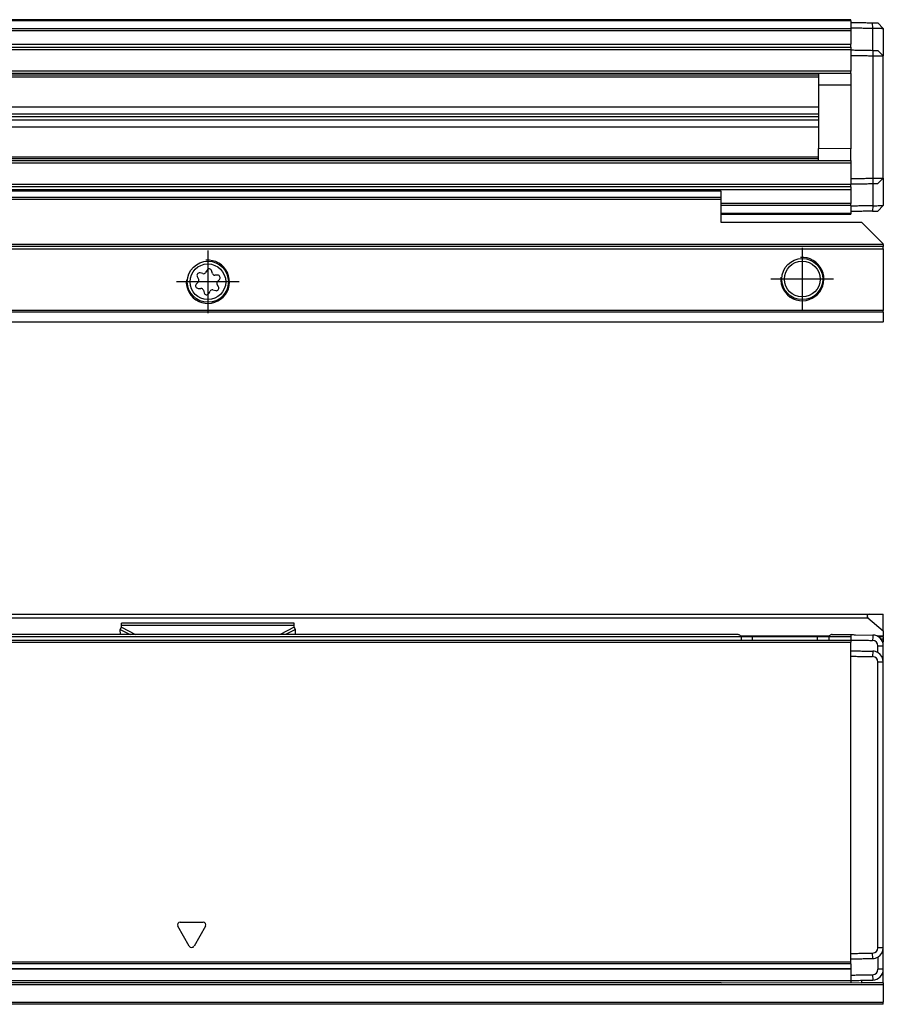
# Model space of a CAD drawing. Header units: millimetres. Extents: x -418 to 1575, y -634 to 914.
# Tile 39 of 49: x 1447 to 1527, y 24 to 115. Entities that reach past the tile are written whole.
import ezdxf

# ---------------------------------------------------------------- set-up
doc = ezdxf.new("R2010")
doc.units = ezdxf.units.MM
doc.linetypes.add('DOT_CENTER', pattern=[14, 12, -1, 0, -1])
doc.layers.add('1', color=7, linetype='Continuous')

# ---------------------------------------------------------------- blocks, each defined once
blk = doc.blocks.new('REGLA_SV2-870__11', base_point=(555.1, 97.348))
at = {"color": 7, "linetype": 'Continuous'}
for p, q in [((1524.1, 115.348), (645.1, 115.348)), ((1524.1, 115.248), (1524.1, 115.348)), ((1524.1, 115.248), (1524.1, 115.098)), ((1524.1, 115.098), (1524.1, 114.597)), ((1527.1, 114.545), (1526.6, 115.054)), ((1524.1, 114.597), (1524.1, 114.527)), ((1524.1, 114.527), (1524.1, 114.343)), ((1524.1, 114.343), (1524.1, 113.09)), ((1527.1, 114.545), (1527.1, 111.995)), ((1524.1, 112.805), (1524.1, 113.09)), ((645.1, 112.805), (1524.1, 112.805)), ((1524.1, 112.805), (1524.1, 112.605)), ((1524.1, 112.605), (1524.1, 112.548)), ((1524.1, 112.548), (1524.1, 112.048)), ((1527.1, 111.995), (1526.6, 112.504)), ((1524.1, 112.048), (1524.1, 110.58)), ((1527.1, 100.7), (1527.1, 111.995)), ((1524.1, 110.38), (645.1, 110.38)), ((1521.1, 110.38), (1521.1, 109.276)), ((1524.1, 110.38), (1524.1, 110.58)), ((1524.1, 110.38), (1524.1, 109.298)), ((1524.1, 109.298), (1521.1, 109.276)), ((1521.1, 109.276), (1521.1, 103.419)), ((645.1, 107.297), (1521.1, 107.297)), ((645.1, 106.636), (1521.1, 106.636)), ((1521.1, 106.348), (645.1, 106.348)), ((1521.1, 106.059), (645.1, 106.059)), ((1521.1, 105.398), (645.1, 105.398)), ((1524.1, 103.398), (1521.1, 103.419)), ((1521.1, 102.315), (1521.1, 103.419)), ((1524.1, 102.315), (1524.1, 103.398)), ((645.1, 102.315), (1524.1, 102.315)), ((1524.1, 102.315), (1524.1, 102.115)), ((1524.1, 102.115), (1524.1, 100.647)), ((1524.1, 100.647), (1524.1, 100.147)), ((1526.6, 100.191), (1527.1, 100.7)), ((1527.1, 100.7), (1527.1, 98.15)), ((1524.1, 99.89), (645.1, 99.89)), ((1524.1, 100.147), (1524.1, 100.09)), ((1524.1, 99.89), (1524.1, 100.09)), ((1524.1, 99.89), (1524.1, 99.605)), ((1524.1, 99.605), (1524.1, 98.352)), ((1524.1, 98.168), (1524.1, 98.352)), ((1524.1, 98.168), (1524.1, 98.098)), ((1524.1, 98.098), (1524.1, 97.598)), ((1524.1, 97.598), (1524.1, 97.448)), ((1526.6, 97.641), (1527.1, 98.15)), ((1512.1, 97.348), (1524.1, 97.348)), ((1524.1, 97.448), (1524.1, 97.348))]:
    blk.add_line(p, q, dxfattribs=at)
at = {"color": 3, "linetype": 'Continuous'}
for p, q in [((1524.1, 115.248), (645.1, 115.248)), ((1526.117, 114.562), (1526.114, 115.062)), ((645.1, 114.527), (1524.1, 114.527)), ((645.1, 114.343), (1524.1, 114.343)), ((1526.117, 112.512), (1526.117, 114.562)), ((645.1, 113.09), (1524.1, 113.09)), ((645.1, 112.605), (1524.1, 112.605)), ((1526.117, 112.512), (1526.117, 112.012)), ((1526.117, 112.012), (1526.117, 100.683)), ((1524.1, 110.58), (645.1, 110.58)), ((645.1, 110.234), (1521.1, 110.234)), ((1521.1, 110.038), (645.1, 110.038)), ((1524.1, 109.298), (1524.1, 103.398)), ((645.1, 102.657), (1521.1, 102.657)), ((1521.1, 102.461), (645.1, 102.461)), ((645.1, 102.115), (1524.1, 102.115)), ((1526.117, 100.683), (1526.117, 100.183)), ((1524.1, 100.09), (645.1, 100.09)), ((1524.1, 99.605), (645.1, 99.605)), ((1526.117, 100.183), (1526.117, 98.133)), ((1524.1, 98.352), (1512.1, 98.352)), ((1524.1, 98.168), (1512.1, 98.168)), ((1526.117, 98.133), (1526.114, 97.633)), ((1512.1, 97.448), (1524.1, 97.448))]:
    blk.add_line(p, q, dxfattribs=at)
at = {"color": 7, "linetype": 'Continuous'}
for points, knots in [([(1524.1, 115.098), (1524.267, 115.095), (1524.6, 115.089), (1525.103, 115.08), (1525.608, 115.071), (1525.946, 115.065), (1526.114, 115.062)], [0, 0, 0, 0, 0.500077, 1.000155, 1.508556, 2.014552, 2.014552, 2.014552, 2.014552]), ([(1526.114, 115.062), (1526.175, 115.061), (1526.289, 115.059), (1526.428, 115.057), (1526.529, 115.055), (1526.576, 115.054), (1526.6, 115.054)], [0, 0, 0, 0, 0.1813681, 0.3443087, 0.4151086, 0.4859085, 0.4859085, 0.4859085, 0.4859085]), ([(1524.1, 114.597), (1524.267, 114.595), (1524.6, 114.589), (1525.103, 114.58), (1525.609, 114.571), (1525.948, 114.565), (1526.117, 114.562)], [0, 0, 0, 0, 0.500077, 1.000155, 1.508957, 2.017759, 2.017759, 2.017759, 2.017759]), ([(1526.117, 114.562), (1526.162, 114.561), (1526.251, 114.56), (1526.416, 114.557), (1526.602, 114.554), (1526.779, 114.551), (1526.909, 114.548), (1526.993, 114.547), (1527.051, 114.546), (1527.084, 114.545), (1527.097, 114.545), (1527.1, 114.545)], [0, 0, 0, 0, 0.1345824, 0.2669708, 0.4950926, 0.6916023, 0.799075, 0.8835795, 0.9432858, 0.9728294, 0.9826962, 0.9826962, 0.9826962, 0.9826962]), ([(1524.1, 112.548), (1524.267, 112.545), (1524.6, 112.539), (1525.103, 112.53), (1525.609, 112.521), (1525.948, 112.515), (1526.117, 112.512)], [0, 0, 0, 0, 0.500077, 1.000155, 1.508957, 2.01776, 2.01776, 2.01776, 2.01776]), ([(1526.117, 112.512), (1526.177, 112.511), (1526.29, 112.509), (1526.428, 112.507), (1526.529, 112.505), (1526.576, 112.504), (1526.6, 112.504)], [0, 0, 0, 0, 0.1776473, 0.3411015, 0.4119006, 0.4826997, 0.4826997, 0.4826997, 0.4826997]), ([(1524.1, 112.048), (1524.267, 112.045), (1524.6, 112.039), (1525.103, 112.03), (1525.609, 112.021), (1525.948, 112.015), (1526.117, 112.012)], [0, 0, 0, 0, 0.500077, 1.000155, 1.508957, 2.017759, 2.017759, 2.017759, 2.017759]), ([(1526.117, 112.012), (1526.162, 112.012), (1526.251, 112.01), (1526.416, 112.007), (1526.602, 112.004), (1526.779, 112.001), (1526.909, 111.999), (1526.993, 111.997), (1527.051, 111.996), (1527.084, 111.996), (1527.097, 111.995), (1527.1, 111.995)], [0, 0, 0, 0, 0.1345824, 0.2669708, 0.4950926, 0.6916023, 0.799075, 0.8835795, 0.9432858, 0.9728294, 0.9826962, 0.9826962, 0.9826962, 0.9826962]), ([(1524.1, 100.647), (1524.267, 100.65), (1524.6, 100.656), (1525.103, 100.665), (1525.609, 100.674), (1525.948, 100.68), (1526.117, 100.683)], [0, 0, 0, 0, 0.500077, 1.000155, 1.508957, 2.017759, 2.017759, 2.017759, 2.017759]), ([(1526.117, 100.683), (1526.162, 100.683), (1526.251, 100.685), (1526.416, 100.688), (1526.602, 100.691), (1526.779, 100.694), (1526.909, 100.696), (1526.993, 100.698), (1527.051, 100.699), (1527.084, 100.699), (1527.097, 100.7), (1527.1, 100.7)], [0, 0, 0, 0, 0.1345824, 0.2669708, 0.4950926, 0.6916023, 0.799075, 0.8835795, 0.9432858, 0.9728294, 0.9826962, 0.9826962, 0.9826962, 0.9826962]), ([(1524.1, 100.147), (1524.267, 100.15), (1524.6, 100.156), (1525.103, 100.165), (1525.609, 100.174), (1525.948, 100.18), (1526.117, 100.183)], [0, 0, 0, 0, 0.500077, 1.000155, 1.508957, 2.01776, 2.01776, 2.01776, 2.01776]), ([(1526.117, 100.183), (1526.177, 100.184), (1526.291, 100.186), (1526.428, 100.188), (1526.529, 100.19), (1526.576, 100.191), (1526.6, 100.191)], [0, 0, 0, 0, 0.1783768, 0.3411015, 0.4119006, 0.4826997, 0.4826997, 0.4826997, 0.4826997]), ([(1526.117, 98.133), (1525.948, 98.13), (1525.609, 98.124), (1525.103, 98.115), (1524.6, 98.106), (1524.267, 98.1), (1524.1, 98.098)], [0, 0, 0, 0, 0.508802, 1.017604, 1.517682, 2.017759, 2.017759, 2.017759, 2.017759]), ([(1526.114, 97.633), (1525.946, 97.63), (1525.608, 97.624), (1525.103, 97.615), (1524.6, 97.606), (1524.267, 97.6), (1524.1, 97.598)], [0, 0, 0, 0, 0.505996, 1.014397, 1.514475, 2.014552, 2.014552, 2.014552, 2.014552]), ([(1526.114, 97.633), (1526.175, 97.634), (1526.29, 97.636), (1526.428, 97.638), (1526.529, 97.64), (1526.576, 97.641), (1526.6, 97.641)], [0, 0, 0, 0, 0.1828022, 0.3443087, 0.4151086, 0.4859085, 0.4859085, 0.4859085, 0.4859085]), ([(1526.117, 98.133), (1526.162, 98.134), (1526.251, 98.135), (1526.416, 98.138), (1526.602, 98.141), (1526.779, 98.144), (1526.909, 98.147), (1526.993, 98.148), (1527.051, 98.149), (1527.084, 98.15), (1527.097, 98.15), (1527.1, 98.15)], [0, 0, 0, 0, 0.1345824, 0.2669708, 0.4950926, 0.6916023, 0.799075, 0.8835795, 0.9432858, 0.9728294, 0.9826962, 0.9826962, 0.9826962, 0.9826962])]:
    blk.add_open_spline(points, degree=3, knots=knots, dxfattribs=at)
blk = doc.blocks.new('SOPORTE_SV2__12', base_point=(552.1, 87.348))
at = {"color": 7, "linetype": 'Continuous'}
for p, q in [((1512.1, 99.489), (645.1, 99.489)), ((1512.1, 98.885), (1512.1, 99.471)), ((1512.1, 98.702), (1512.1, 98.885)), ((1512.1, 96.598), (1512.1, 98.702)), ((1525.1, 96.598), (1512.1, 96.598)), ((1525.1, 96.598), (1527.1, 94.598)), ((1527.1, 94.348), (552.1, 94.348)), ((1527.1, 94.548), (1527.1, 94.598)), ((1527.1, 94.548), (1527.1, 94.348)), ((1527.1, 94.148), (1527.1, 94.348)), ((1527.1, 94.148), (1527.1, 88.43)), ((1464.522, 92.184), (1464.393, 91.962)), ((1465.019, 91.879), (1464.946, 92.132)), ((1463.619, 91.574), (1463.748, 91.345)), ((1464.137, 91.852), (1463.876, 91.915)), ((1465.504, 91.708), (1465.24, 91.711)), ((1465.486, 91.125), (1465.669, 91.315)), ((1463.714, 91.07), (1463.531, 90.88)), ((1463.696, 90.486), (1463.96, 90.484)), ((1464.181, 90.316), (1464.254, 90.063)), ((1464.677, 90.01), (1464.811, 90.236)), ((1465.067, 90.344), (1465.323, 90.281)), ((1465.581, 90.621), (1465.452, 90.85)), ((1527.1, 88.289), (1527.1, 88.43)), ((1527.1, 88.289), (1527.1, 87.406)), ((1527.1, 87.348), (552.1, 87.348)), ((1527.1, 87.348), (1527.1, 87.406))]:
    blk.add_line(p, q, dxfattribs=at)
at = {"color": 3, "linetype": 'Continuous'}
for p, q in [((1512.1, 99.471), (645.1, 99.471)), ((1512.1, 98.885), (645.1, 98.885)), ((1512.1, 98.702), (645.1, 98.702)), ((1527.1, 94.548), (552.1, 94.548)), ((552.1, 94.148), (1527.1, 94.148)), ((1527.1, 88.43), (552.1, 88.43)), ((1527.1, 88.289), (552.1, 88.289)), ((552.1, 87.406), (1527.1, 87.406))]:
    blk.add_line(p, q, dxfattribs=at)
at = {"color": 7, "linetype": 'Continuous'}
for centre, radius in [((1464.6, 91.098), 1.9), ((1519.6, 91.348), 1.9), ((1519.6, 91.348), 1.65), ((1464.6, 91.098), 1.65)]:
    blk.add_circle(centre, radius, dxfattribs=at)
for centre, start, end in [((1464.723, 92.067), 16.12838, 149.84805), ((1463.822, 91.689), 76.54205, 209.43438), ((1463.546, 91.231), 316.12838, 29.43438), ((1464.192, 92.078), 256.54205, 329.84805), ((1465.243, 91.944), 196.12838, 269.43438), ((1465.654, 90.964), 136.12838, 209.43438), ((1465.501, 91.476), 316.12838, 89.43438), ((1463.699, 90.719), 136.12838, 269.43438), ((1463.957, 90.251), 16.12938, 89.43438), ((1465.011, 90.118), 76.12838, 149.43438), ((1465.378, 90.506), 256.12838, 29.43438), ((1464.477, 90.128), 196.12938, 329.43438)]:
    blk.add_arc(centre, 0.233, start, end, dxfattribs=at)
blk.add_open_spline([(1512.1, 99.471), (1512.1, 99.474), (1512.1, 99.48), (1512.1, 99.486), (1512.1, 99.489)], degree=3, dxfattribs=at)
at = {"layer": '1', "color": 2, "linetype": 'DOT_CENTER'}
for p, q in [((1464.6, 93.998), (1464.6, 88.198)), ((1519.6, 94.248), (1519.6, 88.448)), ((1522.5, 91.348), (1516.7, 91.348)), ((1467.5, 91.098), (1461.7, 91.098))]:
    blk.add_line(p, q, dxfattribs=at)
at = {"layer": '1', "color": 30, "linetype": 'Continuous'}
for centre in [(1464.6, 91.098), (1519.6, 91.348)]:
    blk.add_arc(centre, 2, 175, 95, dxfattribs=at)
blk = doc.blocks.new('REGLA_SV2-870mm__14', base_point=(552.1, 87.348))
for name, p in [('REGLA_SV2-870__11', (555.1, 97.348)), ('SOPORTE_SV2__12', (552.1, 87.348))]:
    blk.add_blockref(name, p)
blk = doc.blocks.new('Bottom4', base_point=(639.6, 101.348))
blk.add_blockref('REGLA_SV2-870mm__14', (552.1, 87.348))
blk = doc.blocks.new('SOPORTE_SV2__23', base_point=(552.1, 24.247))
at = {"color": 7, "linetype": 'Continuous'}
for p, q in [((553.4, 60.347), (1525.8, 60.347)), ((1525.8, 60.347), (1527.1, 60.347)), ((1527.1, 58.796), (1527.1, 60.347)), ((1456.6, 59.305), (1456.6, 59.522)), ((1472.6, 59.522), (1456.6, 59.522)), ((1456.6, 59.131), (1456.6, 59.305)), ((1472.6, 59.305), (1472.6, 59.522)), ((1472.6, 59.131), (1472.6, 59.305)), ((1525.672, 59.994), (1527.1, 58.796)), ((1456.491, 58.925), (1456.6, 59.131)), ((1456.504, 58.452), (1456.491, 58.925)), ((1472.709, 58.925), (1472.6, 59.131)), ((1472.696, 58.452), (1472.709, 58.925)), ((1527.1, 58.796), (1527.1, 58.294)), ((1515, 58.252), (1513.932, 58.252)), ((1521, 58.252), (1515, 58.252)), ((1521.043, 58.247), (1521, 58.252)), ((1522.068, 58.252), (1521.043, 58.247)), ((1527.1, 58.247), (1526.658, 58.247)), ((1527.044, 57.747), (1527.1, 57.747)), ((1527.1, 58.247), (1527.1, 58.294)), ((1527.1, 58.247), (1527.1, 58.047)), ((1527.1, 58.047), (1527.1, 57.747)), ((1527.1, 29.488), (1527.1, 30.747)), ((1527.1, 27.488), (1527.1, 29.488)), ((1527.1, 26.247), (1527.1, 27.488)), ((1525.1, 26.247), (1525.1, 26.47)), ((1512.1, 26.247), (567.1, 26.247)), ((1512.1, 26.247), (1524.1, 26.252)), ((1524.1, 26.252), (1525.1, 26.247)), ((1527.1, 26.247), (1525.1, 26.247)), ((1527.1, 26.247), (1527.1, 26.047)), ((1527.1, 26.047), (1527.1, 24.447)), ((1527.1, 24.247), (645.1, 24.247)), ((1527.1, 24.247), (1527.1, 24.447))]:
    blk.add_line(p, q, dxfattribs=at)
at = {"color": 3, "linetype": 'Continuous'}
for p, q in [((553.528, 59.994), (1525.672, 59.994)), ((1472.6, 59.305), (1456.6, 59.305)), ((1456.491, 58.925), (1457.403, 58.452)), ((1456.6, 59.131), (1457.91, 58.452)), ((1472.6, 59.131), (1471.29, 58.452)), ((1472.709, 58.925), (1471.797, 58.452)), ((1472.691, 58.252), (1466.294, 58.252)), ((1513, 58.252), (1472.691, 58.252)), ((1513.932, 58.252), (1513, 58.252)), ((1522.076, 58.294), (1513.924, 58.294)), ((1523, 58.252), (1522.068, 58.252)), ((1524.1, 58.252), (1523, 58.252)), ((1527.1, 58.294), (1526.581, 58.294)), ((1527.1, 58.047), (1526.877, 58.047)), ((1527.1, 26.047), (634.168, 26.047)), ((645.1, 24.447), (1527.1, 24.447))]:
    blk.add_line(p, q, dxfattribs=at)
at = {"color": 7, "linetype": 'Continuous'}
blk.add_arc((1525.8, 60.147), 0.2, 90, 230, dxfattribs=at)
blk = doc.blocks.new('REGLA_SV2-870__24', base_point=(552.1, 26.247))
at = {"color": 7, "linetype": 'Continuous'}
for p, q in [((1513.636, 58.452), (565.564, 58.452)), ((1522.364, 58.452), (1523.1, 58.452)), ((1523.1, 58.452), (1524.1, 58.452)), ((1524.1, 58.452), (1524.1, 58.252)), ((1524.517, 58.445), (1526.117, 58.417)), ((555.1, 57.952), (1524.1, 57.952)), ((1515, 58.252), (1513.932, 58.252)), ((1513.932, 58.252), (1513.932, 57.959)), ((1521, 58.252), (1515, 58.252)), ((1521.043, 58.247), (1521, 58.252)), ((1522.068, 58.252), (1521.043, 58.247)), ((1522.068, 58.252), (1522.068, 57.959)), ((1524.1, 58.252), (1524.1, 57.952)), ((1524.1, 57.952), (1524.1, 57.759)), ((1524.1, 56.952), (1524.1, 57.759)), ((1527.1, 55.917), (1527.1, 57.417)), ((1524.1, 56.452), (1524.1, 56.952)), ((1524.1, 28.953), (1524.1, 56.452)), ((1527.1, 30.747), (1527.1, 55.917)), ((1527.1, 29.488), (1527.1, 30.747)), ((1527.1, 27.488), (1527.1, 29.488)), ((1524.1, 28.452), (1524.1, 28.953)), ((1524.1, 28.151), (1524.1, 28.452)), ((555.1, 27.535), (1524.1, 27.535)), ((1524.1, 27.978), (1524.1, 28.151)), ((1524.1, 27.978), (1524.1, 27.562)), ((1524.1, 27.562), (1524.1, 27.535)), ((1524.1, 27.535), (1524.1, 26.953)), ((1524.1, 26.953), (1524.1, 26.452)), ((1524.1, 26.452), (1524.1, 26.252)), ((1512.1, 26.247), (567.1, 26.247)), ((1512.1, 26.247), (1524.1, 26.252))]:
    blk.add_line(p, q, dxfattribs=at)
at = {"color": 3, "linetype": 'Continuous'}
for p, q in [((1526.117, 58.417), (1526.117, 58.217)), ((555.1, 57.759), (1524.1, 57.759)), ((1466.294, 58.252), (612.906, 58.252)), ((1472.691, 58.252), (1466.294, 58.252)), ((1513, 58.252), (1472.691, 58.252)), ((1513.932, 58.252), (1513, 58.252)), ((1515, 57.959), (1515, 58.252)), ((1521, 57.959), (1521, 58.252)), ((1523, 58.252), (1522.068, 58.252)), ((1524.1, 58.252), (1523, 58.252)), ((1526.117, 58.217), (1526.114, 57.917)), ((1526.6, 57.417), (1527.1, 57.417)), ((1526.117, 56.917), (1526.114, 56.417)), ((1527.1, 55.917), (1526.6, 55.917)), ((1462.883, 29.627), (1461.817, 31.476)), ((1462.033, 31.851), (1464.167, 31.851)), ((1464.383, 31.476), (1463.317, 29.627)), ((1527.1, 29.488), (1526.6, 29.488)), ((1526.117, 28.488), (1526.114, 28.988)), ((1524.1, 28.151), (555.1, 28.151)), ((1524.1, 27.978), (555.1, 27.978)), ((555.1, 27.562), (1524.1, 27.562)), ((1527.1, 27.488), (1526.6, 27.488)), ((555.1, 26.452), (1524.1, 26.452)), ((1526.114, 26.988), (1526.117, 26.488))]:
    blk.add_line(p, q, dxfattribs=at)
at = {"color": 7, "linetype": 'Continuous'}
for centre, radius, start, end in [((1526.1, 57.417), 1, 360, 89), ((1526.1, 57.417), 0.5, 0.00383, 88.37109), ((1526.1, 55.917), 1, 59.99496, 89), ((1526.1, 55.917), 1, 360, 59.99496), ((1526.1, 55.917), 0.5, 0.00411, 88.37121), ((1526.1, 29.488), 0.5, 271.62879, 359.99589), ((1526.1, 29.488), 1, 300.00504, 360), ((1526.1, 29.488), 1, 271, 300.00504), ((1526.1, 27.488), 0.5, 271.62924, 359.9961), ((1526.1, 27.488), 1, 271, 360)]:
    blk.add_arc(centre, radius, start, end, dxfattribs=at)
at = {"color": 3, "linetype": 'Continuous'}
for centre, start, end in [((1462.033, 31.601), 90, 210), ((1464.167, 31.601), 330, 90), ((1463.1, 29.752), 210, 330)]:
    blk.add_arc(centre, 0.25, start, end, dxfattribs=at)
at = {"color": 7, "linetype": 'Continuous'}
for points, knots in [([(1513.932, 58.252), (1513.923, 58.284), (1513.903, 58.351), (1513.816, 58.407), (1513.727, 58.445), (1513.667, 58.45), (1513.636, 58.452)], [0, 0, 0, 0, 0.0950945, 0.2040772, 0.2937684, 0.3846964, 0.3846964, 0.3846964, 0.3846964]), ([(1522.364, 58.452), (1522.333, 58.45), (1522.273, 58.445), (1522.184, 58.407), (1522.097, 58.351), (1522.077, 58.284), (1522.068, 58.252)], [0, 0, 0, 0, 0.0909075, 0.1805795, 0.289584, 0.3846956, 0.3846956, 0.3846956, 0.3846956]), ([(1524.1, 57.952), (1524.267, 57.95), (1524.6, 57.944), (1525.103, 57.935), (1525.608, 57.926), (1525.946, 57.92), (1526.114, 57.917)], [0, 0, 0, 0, 0.500077, 1.000155, 1.508556, 2.014553, 2.014553, 2.014553, 2.014553]), ([(1526.6, 56.783), (1526.6, 56.889), (1526.6, 57.1), (1526.6, 57.312), (1526.6, 57.417)], [0, 0, 0, 0, 0.3170095, 0.6340198, 0.6340198, 0.6340198, 0.6340198]), ([(1524.1, 56.952), (1524.267, 56.95), (1524.6, 56.944), (1525.103, 56.935), (1525.609, 56.926), (1525.948, 56.92), (1526.117, 56.917)], [0, 0, 0, 0, 0.500077, 1.000155, 1.508957, 2.01776, 2.01776, 2.01776, 2.01776]), ([(1524.1, 56.452), (1524.267, 56.45), (1524.6, 56.444), (1525.103, 56.435), (1525.608, 56.426), (1525.946, 56.42), (1526.114, 56.417)], [0, 0, 0, 0, 0.500077, 1.000155, 1.508556, 2.014553, 2.014553, 2.014553, 2.014553]), ([(1526.6, 29.488), (1526.6, 31.69), (1526.6, 36.095), (1526.6, 42.702), (1526.6, 49.31), (1526.6, 53.715), (1526.6, 55.917)], [0, 0, 0, 0, 6.607471, 13.21494, 19.822409, 26.42988, 26.42988, 26.42988, 26.42988]), ([(1524.1, 28.953), (1524.267, 28.955), (1524.6, 28.961), (1525.103, 28.97), (1525.608, 28.979), (1525.946, 28.985), (1526.114, 28.988)], [0, 0, 0, 0, 0.500077, 1.000155, 1.508556, 2.014553, 2.014553, 2.014553, 2.014553]), ([(1524.1, 28.452), (1524.267, 28.455), (1524.6, 28.461), (1525.103, 28.47), (1525.609, 28.479), (1525.948, 28.485), (1526.117, 28.488)], [0, 0, 0, 0, 0.500077, 1.000155, 1.508957, 2.01776, 2.01776, 2.01776, 2.01776]), ([(1526.6, 28.622), (1526.6, 28.599), (1526.6, 28.555), (1526.6, 28.343), (1526.6, 27.988), (1526.6, 27.654), (1526.6, 27.488)], [0, 0, 0, 0, 0.067009, 0.134019, 0.634019, 1.13402, 1.13402, 1.13402, 1.13402]), ([(1524.1, 26.953), (1524.267, 26.955), (1524.6, 26.961), (1525.103, 26.97), (1525.608, 26.979), (1525.946, 26.985), (1526.114, 26.988)], [0, 0, 0, 0, 0.500077, 1.000155, 1.508557, 2.014556, 2.014556, 2.014556, 2.014556]), ([(1524.1, 26.452), (1524.267, 26.455), (1524.6, 26.461), (1525.103, 26.47), (1525.609, 26.479), (1525.948, 26.485), (1526.117, 26.488)], [0, 0, 0, 0, 0.500077, 1.000155, 1.508957, 2.01776, 2.01776, 2.01776, 2.01776])]:
    blk.add_open_spline(points, degree=3, knots=knots, dxfattribs=at)
blk.add_open_spline([(1524.1, 58.452), (1524.17, 58.451), (1524.309, 58.449), (1524.448, 58.446), (1524.517, 58.445)], degree=3, dxfattribs=at)
blk = doc.blocks.new('REGLA_SV2-870mm__25', base_point=(552.1, 4.152))
for name, p in [('SOPORTE_SV2__23', (552.1, 24.247)), ('REGLA_SV2-870__24', (552.1, 26.247))]:
    blk.add_blockref(name, p)
blk = doc.blocks.new('Front6', base_point=(639.6, 32.25))
blk.add_blockref('REGLA_SV2-870mm__25', (552.1, 4.152))

msp = doc.modelspace()

# ---------------------------------------------------------------- block references
for name, p in [('Bottom4', (639.6, 101.348)), ('Front6', (639.6, 32.25))]:
    msp.add_blockref(name, p)

doc.saveas('drawing.dxf')
